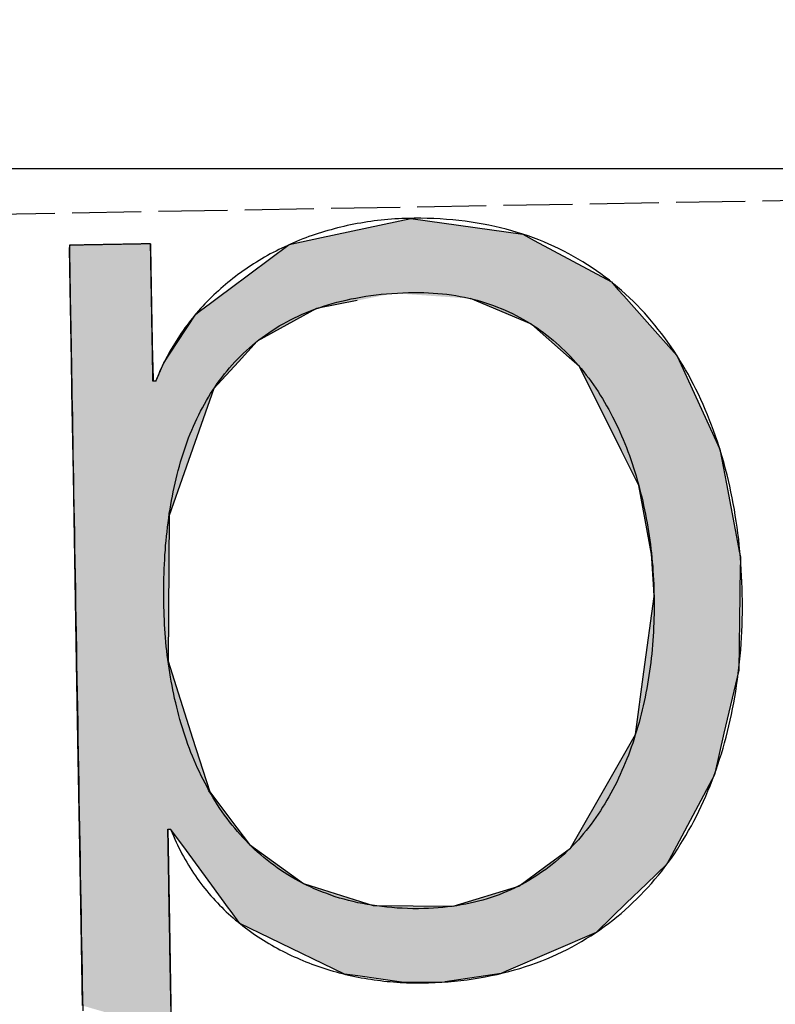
# Model space of a CAD drawing. Extents: x 562 to 7231, y 5567 to 12226.
# Tile 13 of 54: x 3315 to 3370, y 8055 to 8127. Entities that reach past the tile are written whole.
import ezdxf

# ---------------------------------------------------------------- set-up
doc = ezdxf.new("R2010")
doc.units = 0
doc.linetypes.add('GEN3', pattern=[6.25, 5, -1.25])
doc.layers.get('0').update_dxf_attribs({"linetype": 'CONTINUOUS'})
for name, color, linetype in [('3', 6, 'GEN3'), ('5', 3, 'CONTINUOUS'), ('LOGO', 7, 'CONTINUOUS')]:
    doc.layers.add(name, color=color, linetype=linetype)

# ---------------------------------------------------------------- blocks, each defined once
blk = doc.blocks.new('*U39')
at = {"layer": 'LOGO', "color": 30, "linetype": 'CONTINUOUS'}
for p, q in [((32.431, 7.589), (33.366, 7.774)), ((33.366, 7.774), (34.533, 7.589)), ((29.793, 7.525), (29.803, 7.555)), ((29.793, 7.11), (29.793, 7.525)), ((30.642, 7.555), (30.642, 7.525)), ((30.642, 7.525), (30.642, 7.11)), ((31.467, 7.073), (32.091, 7.521)), ((32.091, 7.521), (32.431, 7.589)), ((34.533, 7.589), (34.653, 7.521)), ((34.653, 7.521), (35.451, 7.073)), ((29.793, 7.101), (29.793, 7.11)), ((30.642, 7.11), (30.642, 7.101)), ((29.793, 6.344), (29.793, 7.101)), ((30.642, 7.101), (30.642, 6.344)), ((31.356, 6.994), (31.467, 7.073)), ((35.451, 7.073), (35.519, 6.994)), ((31.153, 6.848), (31.259, 6.924)), ((31.259, 6.924), (31.356, 6.994)), ((32.79, 6.924), (32.365, 6.848)), ((34.609, 6.644), (33.977, 6.924)), ((35.519, 6.994), (35.579, 6.924)), ((35.579, 6.924), (35.819, 6.644)), ((30.901, 6.517), (31.101, 6.811)), ((31.101, 6.811), (31.153, 6.848)), ((32.295, 6.811), (31.738, 6.517)), ((32.365, 6.848), (32.295, 6.811)), ((34.996, 6.291), (34.609, 6.644)), ((35.819, 6.644), (36.123, 6.291)), ((30.759, 6.307), (30.901, 6.517)), ((31.738, 6.517), (31.54, 6.307)), ((29.793, 6.285), (29.793, 6.344)), ((29.793, 6.12), (29.793, 6.285)), ((30.642, 6.344), (30.643, 6.285)), ((30.643, 6.285), (30.644, 6.12)), ((30.672, 6.12), (30.759, 6.307)), ((31.54, 6.307), (31.362, 6.12)), ((35.102, 6.194), (34.996, 6.291)), ((36.123, 6.291), (36.166, 6.194)), ((35.528, 5.304), (35.102, 6.194)), ((36.166, 6.194), (36.555, 5.304)), ((29.793, 6.03), (29.793, 6.12)), ((31.362, 6.12), (31.278, 6.03)), ((29.793, 5.154), (29.793, 6.03)), ((31.278, 6.03), (30.951, 5.154)), ((35.701, 4.941), (35.528, 5.304)), ((36.555, 5.304), (36.618, 4.941)), ((29.793, 4.711), (29.793, 5.154)), ((30.951, 5.154), (30.786, 4.711)), ((35.821, 4.219), (35.701, 4.941)), ((36.618, 4.941), (36.742, 4.219)), ((29.793, 3.189), (29.793, 4.711)), ((30.786, 4.711), (30.749, 3.189)), ((35.823, 4.174), (35.821, 4.219)), ((35.84, 3.851), (35.823, 4.174)), ((36.75, 4.174), (36.739, 3.851)), ((36.742, 4.219), (36.75, 4.174)), ((35.84, 3.777), (35.84, 3.851)), ((36.739, 3.851), (36.737, 3.777)), ((35.72, 2.992), (35.84, 3.777)), ((36.737, 3.777), (36.711, 2.992)), ((29.793, 2.379), (29.793, 3.189)), ((30.749, 3.189), (30.992, 2.379)), ((35.62, 2.336), (35.72, 2.992)), ((36.711, 2.992), (36.546, 2.336)), ((29.793, 1.816), (29.793, 2.379)), ((30.992, 2.379), (31.16, 1.816)), ((35.362, 1.903), (35.62, 2.336)), ((36.546, 2.336), (36.438, 1.903)), ((34.921, 1.162), (35.362, 1.903)), ((36.438, 1.903), (36.029, 1.162)), ((29.793, 1.434), (29.793, 1.816)), ((31.16, 1.816), (31.438, 1.434)), ((29.793, 1.253), (29.793, 1.434)), ((30.716, 1.434), (30.716, 1.253)), ((30.869, 1.258), (30.745, 1.434)), ((31.438, 1.434), (31.566, 1.258)), ((29.793, 0.453), (29.793, 1.253)), ((30.716, 1.253), (30.716, 0.453)), ((31.165, 0.839), (30.869, 1.258)), ((31.566, 1.258), (32.124, 0.839)), ((34.658, 0.977), (34.921, 1.162)), ((36.029, 1.162), (35.926, 0.977)), ((34.373, 0.775), (34.658, 0.977)), ((35.926, 0.977), (35.709, 0.775)), ((31.335, 0.598), (31.165, 0.839)), ((32.124, 0.839), (32.847, 0.598)), ((33.683, 0.575), (34.373, 0.775)), ((35.709, 0.775), (35.494, 0.575)), ((31.352, 0.575), (31.335, 0.598)), ((31.451, 0.435), (31.352, 0.575)), ((32.847, 0.598), (33.683, 0.575)), ((35.494, 0.575), (35.343, 0.435)), ((29.793, -0.396), (29.793, 0.453)), ((30.716, 0.453), (30.716, -0.396)), ((31.764, 0.276), (31.451, 0.435)), ((35.343, 0.435), (35.172, 0.276)), ((32.536, -0.114), (31.764, 0.276)), ((35.172, 0.276), (34.225, -0.114)), ((32.674, -0.136), (32.536, -0.114)), ((33.155, -0.214), (32.674, -0.136)), ((34.172, -0.136), (33.587, -0.214)), ((34.225, -0.114), (34.172, -0.136)), ((33.578, -0.215), (33.155, -0.214)), ((33.587, -0.214), (33.578, -0.215)), ((30.716, -0.396), (30.716, -0.681))]:
    blk.add_line(p, q, dxfattribs=at)
at = {"layer": 'LOGO', "color": 30, "linetype": 'CONTINUOUS', "extrusion": (0, 0, -1)}
for points in [[(-33.366, 7.774), (-34.533, 7.589), (-32.431, 7.589)], [(-29.803, 7.555), (-30.642, 7.525), (-29.793, 7.525)], [(-29.793, 7.525), (-30.642, 7.11), (-29.793, 7.11)], [(-29.793, 7.525), (-30.642, 7.525), (-30.642, 7.11)], [(-29.803, 7.555), (-30.642, 7.555), (-30.642, 7.525)], [(-32.091, 7.521), (-35.451, 7.073), (-31.467, 7.073)], [(-32.431, 7.589), (-34.653, 7.521), (-32.091, 7.521)], [(-32.091, 7.521), (-34.653, 7.521), (-35.451, 7.073)], [(-32.431, 7.589), (-34.533, 7.589), (-34.653, 7.521)], [(-29.793, 7.11), (-30.642, 7.101), (-29.793, 7.101)], [(-29.793, 7.11), (-30.642, 7.11), (-30.642, 7.101)], [(-29.793, 7.101), (-30.642, 6.344), (-29.793, 6.344)], [(-29.793, 7.101), (-30.642, 7.101), (-30.642, 6.344)], [(-31.467, 7.073), (-35.519, 6.994), (-31.356, 6.994)], [(-31.467, 7.073), (-35.451, 7.073), (-35.519, 6.994)], [(-31.259, 6.924), (-32.365, 6.848), (-31.153, 6.848)], [(-31.356, 6.994), (-32.79, 6.924), (-31.259, 6.924)], [(-31.259, 6.924), (-32.79, 6.924), (-32.365, 6.848)], [(-31.356, 6.994), (-33.179, 6.994), (-32.79, 6.924)], [(-33.179, 6.994), (-35.579, 6.924), (-33.977, 6.924)], [(-33.179, 6.994), (-35.519, 6.994), (-35.579, 6.924)], [(-33.977, 6.924), (-35.819, 6.644), (-34.609, 6.644)], [(-33.977, 6.924), (-35.579, 6.924), (-35.819, 6.644)], [(-31.101, 6.811), (-31.738, 6.517), (-30.901, 6.517)], [(-31.153, 6.848), (-32.295, 6.811), (-31.101, 6.811)], [(-31.101, 6.811), (-32.295, 6.811), (-31.738, 6.517)], [(-31.153, 6.848), (-32.365, 6.848), (-32.295, 6.811)], [(-34.609, 6.644), (-36.123, 6.291), (-34.996, 6.291)], [(-34.609, 6.644), (-35.819, 6.644), (-36.123, 6.291)], [(-30.901, 6.517), (-31.54, 6.307), (-30.759, 6.307)], [(-30.901, 6.517), (-31.738, 6.517), (-31.54, 6.307)], [(-29.793, 6.344), (-30.643, 6.285), (-29.793, 6.285)], [(-29.793, 6.344), (-30.642, 6.344), (-30.643, 6.285)], [(-29.793, 6.285), (-30.644, 6.12), (-29.793, 6.12)], [(-29.793, 6.285), (-30.643, 6.285), (-30.644, 6.12)], [(-30.759, 6.307), (-31.362, 6.12), (-30.672, 6.12)], [(-30.759, 6.307), (-31.54, 6.307), (-31.362, 6.12)], [(-34.996, 6.291), (-36.166, 6.194), (-35.102, 6.194)], [(-34.996, 6.291), (-36.123, 6.291), (-36.166, 6.194)], [(-35.102, 6.194), (-36.555, 5.304), (-35.528, 5.304)], [(-35.102, 6.194), (-36.166, 6.194), (-36.555, 5.304)], [(-29.793, 6.12), (-31.278, 6.03), (-29.793, 6.03)], [(-29.793, 6.12), (-31.362, 6.12), (-31.278, 6.03)], [(-29.793, 6.03), (-30.951, 5.154), (-29.793, 5.154)], [(-29.793, 6.03), (-31.278, 6.03), (-30.951, 5.154)], [(-35.528, 5.304), (-36.618, 4.941), (-35.701, 4.941)], [(-35.528, 5.304), (-36.555, 5.304), (-36.618, 4.941)], [(-29.793, 5.154), (-30.786, 4.711), (-29.793, 4.711)], [(-29.793, 5.154), (-30.951, 5.154), (-30.786, 4.711)], [(-35.701, 4.941), (-36.742, 4.219), (-35.821, 4.219)], [(-35.701, 4.941), (-36.618, 4.941), (-36.742, 4.219)], [(-29.793, 4.711), (-30.749, 3.189), (-29.793, 3.189)], [(-29.793, 4.711), (-30.786, 4.711), (-30.749, 3.189)], [(-35.821, 4.219), (-36.75, 4.174), (-35.823, 4.174)], [(-35.821, 4.219), (-36.742, 4.219), (-36.75, 4.174)], [(-35.823, 4.174), (-36.739, 3.851), (-35.84, 3.851)], [(-35.823, 4.174), (-36.75, 4.174), (-36.739, 3.851)], [(-35.84, 3.851), (-36.737, 3.777), (-35.84, 3.777)], [(-35.84, 3.851), (-36.739, 3.851), (-36.737, 3.777)], [(-35.84, 3.777), (-36.711, 2.992), (-35.72, 2.992)], [(-35.84, 3.777), (-36.737, 3.777), (-36.711, 2.992)], [(-29.793, 3.189), (-30.992, 2.379), (-29.793, 2.379)], [(-29.793, 3.189), (-30.749, 3.189), (-30.992, 2.379)], [(-35.72, 2.992), (-36.546, 2.336), (-35.62, 2.336)], [(-35.72, 2.992), (-36.711, 2.992), (-36.546, 2.336)], [(-29.793, 2.379), (-31.16, 1.816), (-29.793, 1.816)], [(-29.793, 2.379), (-30.992, 2.379), (-31.16, 1.816)], [(-35.62, 2.336), (-36.438, 1.903), (-35.362, 1.903)], [(-35.62, 2.336), (-36.546, 2.336), (-36.438, 1.903)], [(-35.362, 1.903), (-36.029, 1.162), (-34.921, 1.162)], [(-35.362, 1.903), (-36.438, 1.903), (-36.029, 1.162)], [(-29.793, 1.816), (-31.438, 1.434), (-29.793, 1.434)], [(-29.793, 1.816), (-31.16, 1.816), (-31.438, 1.434)], [(-29.793, 1.434), (-30.716, 1.253), (-29.793, 1.253)], [(-29.793, 1.434), (-30.716, 1.434), (-30.716, 1.253)], [(-30.745, 1.434), (-31.566, 1.258), (-30.869, 1.258)], [(-30.745, 1.434), (-31.438, 1.434), (-31.566, 1.258)], [(-29.793, 1.253), (-30.716, 0.453), (-29.793, 0.453)], [(-29.793, 1.253), (-30.716, 1.253), (-30.716, 0.453)], [(-30.869, 1.258), (-32.124, 0.839), (-31.165, 0.839)], [(-30.869, 1.258), (-31.566, 1.258), (-32.124, 0.839)], [(-34.921, 1.162), (-35.926, 0.977), (-34.658, 0.977)], [(-34.921, 1.162), (-36.029, 1.162), (-35.926, 0.977)], [(-34.658, 0.977), (-35.709, 0.775), (-34.373, 0.775)], [(-34.658, 0.977), (-35.926, 0.977), (-35.709, 0.775)], [(-31.165, 0.839), (-32.847, 0.598), (-31.335, 0.598)], [(-31.165, 0.839), (-32.124, 0.839), (-32.847, 0.598)], [(-34.373, 0.775), (-35.494, 0.575), (-33.683, 0.575)], [(-34.373, 0.775), (-35.709, 0.775), (-35.494, 0.575)], [(-31.335, 0.598), (-33.683, 0.575), (-31.352, 0.575)], [(-31.335, 0.598), (-32.847, 0.598), (-33.683, 0.575)], [(-31.352, 0.575), (-35.343, 0.435), (-31.451, 0.435)], [(-31.352, 0.575), (-35.494, 0.575), (-35.343, 0.435)], [(-29.793, 0.453), (-30.716, -0.396), (-29.793, -0.396)], [(-29.793, 0.453), (-30.716, 0.453), (-30.716, -0.396)], [(-31.451, 0.435), (-35.172, 0.276), (-31.764, 0.276)], [(-31.451, 0.435), (-35.343, 0.435), (-35.172, 0.276)], [(-31.764, 0.276), (-34.225, -0.114), (-32.536, -0.114)], [(-31.764, 0.276), (-35.172, 0.276), (-34.225, -0.114)], [(-32.536, -0.114), (-34.172, -0.136), (-32.674, -0.136)], [(-32.536, -0.114), (-34.225, -0.114), (-34.172, -0.136)], [(-32.674, -0.136), (-33.587, -0.214), (-33.155, -0.214)], [(-32.674, -0.136), (-34.172, -0.136), (-33.587, -0.214)], [(-33.155, -0.214), (-33.587, -0.214), (-33.578, -0.215)], [(-29.793, -0.396), (-30.716, -0.396), (-30.716, -0.681)]]:
    blk.add_solid(points, dxfattribs=at)
blk = doc.blocks.new('KLAUS')
at = {"layer": 'LOGO'}
for points in [[(30.716, -0.416, 0), (30.716, -0.353, 0), (30.716, -0.289, 0), (30.716, -0.226, 0), (30.716, -0.163, 0), (30.716, -0.101, 0), (30.716, -0.039, 0), (30.716, 0.023, 0), (30.716, 0.084, 0), (30.716, 0.144, 0), (30.716, 0.203, 0), (30.716, 0.262, 0), (30.716, 0.32, 0), (30.716, 0.377, 0), (30.716, 0.433, 0), (30.716, 0.488, 0), (30.716, 0.542, 0), (30.716, 0.596, 0), (30.716, 0.648, 0), (30.716, 0.698, 0), (30.716, 0.748, 0), (30.716, 0.796, 0), (30.716, 0.843, 0), (30.716, 0.889, 0), (30.716, 0.933, 0), (30.716, 0.976, 0), (30.716, 1.017, 0), (30.716, 1.056, 0), (30.716, 1.094, 0), (30.716, 1.13, 0), (30.716, 1.165, 0), (30.716, 1.197, 0), (30.716, 1.228, 0), (30.716, 1.257, 0), (30.716, 1.284, 0), (30.716, 1.309, 0), (30.716, 1.331, 0), (30.716, 1.352, 0), (30.716, 1.371, 0), (30.716, 1.387, 0), (30.716, 1.401, 0), (30.716, 1.412, 0), (30.716, 1.422, 0), (30.716, 1.428, 0), (30.716, 1.433, 0), (30.716, 1.434, 0), (30.716, 1.434, 0), (30.716, 1.434, 0), (30.716, 1.434, 0), (30.716, 1.434, 0), (30.716, 1.434, 0), (30.716, 1.434, 0), (30.716, 1.434, 0), (30.716, 1.434, 0), (30.716, 1.434, 0), (30.716, 1.434, 0), (30.717, 1.434, 0), (30.717, 1.434, 0), (30.717, 1.434, 0), (30.717, 1.434, 0), (30.717, 1.434, 0), (30.718, 1.434, 0), (30.718, 1.434, 0), (30.718, 1.434, 0), (30.718, 1.434, 0), (30.719, 1.434, 0), (30.719, 1.434, 0), (30.719, 1.434, 0), (30.72, 1.434, 0), (30.72, 1.434, 0), (30.72, 1.434, 0), (30.721, 1.434, 0), (30.721, 1.434, 0), (30.721, 1.434, 0), (30.722, 1.434, 0), (30.722, 1.434, 0), (30.722, 1.434, 0), (30.723, 1.434, 0), (30.723, 1.434, 0), (30.724, 1.434, 0), (30.724, 1.434, 0), (30.724, 1.434, 0), (30.725, 1.434, 0), (30.725, 1.434, 0), (30.726, 1.434, 0), (30.726, 1.434, 0), (30.727, 1.434, 0), (30.727, 1.434, 0), (30.727, 1.434, 0), (30.728, 1.434, 0), (30.728, 1.434, 0), (30.729, 1.434, 0), (30.729, 1.434, 0), (30.73, 1.434, 0), (30.73, 1.434, 0), (30.73, 1.434, 0), (30.731, 1.434, 0), (30.731, 1.434, 0), (30.732, 1.434, 0), (30.732, 1.434, 0), (30.733, 1.434, 0), (30.733, 1.434, 0), (30.734, 1.434, 0), (30.734, 1.434, 0), (30.735, 1.434, 0), (30.735, 1.434, 0), (30.735, 1.434, 0), (30.736, 1.434, 0), (30.736, 1.434, 0), (30.737, 1.434, 0), (30.737, 1.434, 0), (30.737, 1.434, 0), (30.738, 1.434, 0), (30.738, 1.434, 0), (30.738, 1.434, 0), (30.739, 1.434, 0), (30.739, 1.434, 0), (30.74, 1.434, 0), (30.74, 1.434, 0), (30.74, 1.434, 0), (30.741, 1.434, 0), (30.741, 1.434, 0), (30.741, 1.434, 0), (30.742, 1.434, 0), (30.742, 1.434, 0), (30.742, 1.434, 0), (30.742, 1.434, 0), (30.743, 1.434, 0), (30.743, 1.434, 0), (30.743, 1.434, 0), (30.743, 1.434, 0), (30.744, 1.434, 0), (30.744, 1.434, 0), (30.744, 1.434, 0), (30.744, 1.434, 0), (30.744, 1.434, 0), (30.744, 1.434, 0), (30.744, 1.434, 0), (30.745, 1.434, 0), (30.745, 1.434, 0), (30.745, 1.434, 0), (30.745, 1.434, 0), (30.745, 1.434, 0), (30.745, 1.434, 0), (30.748, 1.426, 0), (30.76, 1.393, 0), (30.773, 1.361, 0), (30.786, 1.329, 0), (30.8, 1.297, 0), (30.814, 1.266, 0), (30.828, 1.235, 0), (30.843, 1.204, 0), (30.858, 1.173, 0), (30.874, 1.143, 0), (30.89, 1.113, 0), (30.907, 1.084, 0), (30.924, 1.054, 0), (30.941, 1.025, 0), (30.958, 0.997, 0), (30.976, 0.969, 0), (30.995, 0.941, 0), (31.013, 0.913, 0), (31.032, 0.886, 0), (31.052, 0.859, 0), (31.072, 0.832, 0), (31.092, 0.806, 0), (31.112, 0.78, 0), (31.133, 0.754, 0), (31.154, 0.729, 0), (31.176, 0.704, 0), (31.198, 0.679, 0), (31.22, 0.655, 0), (31.242, 0.631, 0), (31.265, 0.607, 0), (31.288, 0.583, 0), (31.311, 0.56, 0), (31.335, 0.538, 0), (31.359, 0.515, 0), (31.383, 0.493, 0), (31.408, 0.471, 0), (31.433, 0.45, 0), (31.458, 0.429, 0), (31.483, 0.408, 0), (31.509, 0.388, 0), (31.535, 0.368, 0), (31.561, 0.348, 0), (31.587, 0.328, 0), (31.614, 0.309, 0), (31.641, 0.29, 0), (31.668, 0.272, 0), (31.696, 0.254, 0), (31.724, 0.236, 0), (31.752, 0.219, 0), (31.78, 0.202, 0), (31.808, 0.185, 0), (31.837, 0.168, 0), (31.866, 0.152, 0), (31.895, 0.136, 0), (31.924, 0.121, 0), (31.953, 0.106, 0), (31.983, 0.091, 0), (32.013, 0.077, 0), (32.043, 0.063, 0), (32.073, 0.049, 0), (32.103, 0.035, 0), (32.134, 0.022, 0), (32.165, 0.01, 0), (32.196, -0.003, 0), (32.227, -0.015, 0), (32.258, -0.027, 0), (32.29, -0.038, 0), (32.321, -0.049, 0), (32.353, -0.06, 0), (32.385, -0.07, 0), (32.417, -0.08, 0), (32.449, -0.09, 0), (32.481, -0.099, 0), (32.514, -0.108, 0), (32.546, -0.117, 0), (32.579, -0.125, 0), (32.612, -0.133, 0), (32.645, -0.141, 0), (32.678, -0.148, 0), (32.711, -0.155, 0), (32.744, -0.161, 0), (32.778, -0.168, 0), (32.811, -0.173, 0), (32.844, -0.179, 0), (32.878, -0.184, 0), (32.912, -0.189, 0), (32.945, -0.194, 0), (32.979, -0.198, 0), (33.013, -0.201, 0), (33.047, -0.205, 0), (33.081, -0.208, 0), (33.115, -0.211, 0), (33.149, -0.213, 0), (33.183, -0.215, 0), (33.217, -0.217, 0), (33.252, -0.218, 0), (33.286, -0.219, 0), (33.32, -0.22, 0), (33.354, -0.22, 0), (33.412, -0.22, 0), (33.481, -0.219, 0), (33.55, -0.216, 0), (33.617, -0.213, 0), (33.684, -0.208, 0), (33.75, -0.202, 0), (33.816, -0.195, 0), (33.88, -0.187, 0), (33.944, -0.178, 0), (34.007, -0.168, 0), (34.07, -0.157, 0), (34.132, -0.145, 0), (34.193, -0.131, 0), (34.253, -0.117, 0), (34.312, -0.102, 0), (34.371, -0.086, 0), (34.429, -0.068, 0), (34.486, -0.05, 0), (34.543, -0.031, 0), (34.599, -0.011, 0), (34.654, 0.01, 0), (34.709, 0.032, 0), (34.762, 0.055, 0), (34.815, 0.079, 0), (34.867, 0.104, 0), (34.919, 0.13, 0), (34.97, 0.157, 0), (35.02, 0.184, 0), (35.069, 0.213, 0), (35.118, 0.242, 0), (35.166, 0.272, 0), (35.213, 0.303, 0), (35.259, 0.335, 0), (35.305, 0.367, 0), (35.35, 0.401, 0), (35.394, 0.435, 0), (35.438, 0.47, 0), (35.481, 0.506, 0), (35.523, 0.543, 0), (35.564, 0.58, 0), (35.605, 0.618, 0), (35.645, 0.657, 0), (35.684, 0.697, 0), (35.723, 0.737, 0), (35.761, 0.778, 0), (35.798, 0.82, 0), (35.834, 0.862, 0), (35.87, 0.905, 0), (35.905, 0.949, 0), (35.939, 0.994, 0), (35.973, 1.039, 0), (36.005, 1.084, 0), (36.038, 1.131, 0), (36.069, 1.178, 0), (36.1, 1.226, 0), (36.13, 1.274, 0), (36.159, 1.323, 0), (36.188, 1.372, 0), (36.216, 1.422, 0), (36.243, 1.473, 0), (36.27, 1.524, 0), (36.295, 1.576, 0), (36.32, 1.628, 0), (36.345, 1.681, 0), (36.368, 1.734, 0), (36.392, 1.788, 0), (36.414, 1.842, 0), (36.435, 1.897, 0), (36.456, 1.952, 0), (36.477, 2.008, 0), (36.496, 2.064, 0), (36.515, 2.12, 0), (36.533, 2.178, 0), (36.55, 2.235, 0), (36.567, 2.293, 0), (36.583, 2.351, 0), (36.599, 2.41, 0), (36.613, 2.469, 0), (36.627, 2.529, 0), (36.641, 2.588, 0), (36.653, 2.649, 0), (36.665, 2.709, 0), (36.676, 2.77, 0), (36.687, 2.831, 0), (36.697, 2.893, 0), (36.706, 2.955, 0), (36.714, 3.017, 0), (36.722, 3.079, 0), (36.729, 3.142, 0), (36.736, 3.205, 0), (36.741, 3.268, 0), (36.746, 3.332, 0), (36.751, 3.396, 0), (36.754, 3.46, 0), (36.757, 3.524, 0), (36.76, 3.588, 0), (36.761, 3.653, 0), (36.762, 3.718, 0), (36.763, 3.783, 0), (36.762, 3.847, 0), (36.761, 3.912, 0), (36.759, 3.977, 0), (36.757, 4.041, 0), (36.754, 4.105, 0), (36.75, 4.169, 0), (36.746, 4.233, 0), (36.74, 4.296, 0), (36.735, 4.36, 0), (36.728, 4.423, 0), (36.721, 4.485, 0), (36.713, 4.548, 0), (36.704, 4.61, 0), (36.695, 4.672, 0), (36.685, 4.733, 0), (36.675, 4.794, 0), (36.663, 4.855, 0), (36.651, 4.916, 0), (36.638, 4.976, 0), (36.625, 5.036, 0), (36.611, 5.095, 0), (36.596, 5.154, 0), (36.581, 5.213, 0), (36.565, 5.271, 0), (36.548, 5.329, 0), (36.53, 5.386, 0), (36.512, 5.443, 0), (36.493, 5.5, 0), (36.473, 5.556, 0), (36.453, 5.611, 0), (36.432, 5.667, 0), (36.41, 5.721, 0), (36.388, 5.776, 0), (36.365, 5.829, 0), (36.341, 5.882, 0), (36.316, 5.935, 0), (36.291, 5.987, 0), (36.265, 6.039, 0), (36.239, 6.09, 0), (36.211, 6.14, 0), (36.183, 6.19, 0), (36.154, 6.24, 0), (36.125, 6.288, 0), (36.095, 6.337, 0), (36.064, 6.384, 0), (36.032, 6.431, 0), (36, 6.477, 0), (35.967, 6.523, 0), (35.933, 6.568, 0), (35.899, 6.612, 0), (35.864, 6.656, 0), (35.828, 6.699, 0), (35.791, 6.742, 0), (35.754, 6.783, 0), (35.716, 6.824, 0), (35.678, 6.864, 0), (35.638, 6.904, 0), (35.598, 6.943, 0), (35.557, 6.981, 0), (35.516, 7.018, 0), (35.474, 7.054, 0), (35.431, 7.09, 0), (35.387, 7.125, 0), (35.342, 7.159, 0), (35.297, 7.192, 0), (35.252, 7.225, 0), (35.205, 7.256, 0), (35.158, 7.287, 0), (35.11, 7.317, 0), (35.061, 7.346, 0), (35.011, 7.375, 0), (34.961, 7.402, 0), (34.91, 7.429, 0), (34.859, 7.454, 0), (34.806, 7.479, 0), (34.753, 7.503, 0), (34.7, 7.526, 0), (34.645, 7.547, 0), (34.59, 7.568, 0), (34.534, 7.588, 0), (34.477, 7.607, 0), (34.42, 7.626, 0), (34.361, 7.643, 0), (34.303, 7.659, 0), (34.243, 7.674, 0), (34.182, 7.688, 0), (34.121, 7.701, 0), (34.059, 7.713, 0), (33.997, 7.724, 0), (33.934, 7.734, 0), (33.87, 7.743, 0), (33.805, 7.751, 0), (33.739, 7.757, 0), (33.673, 7.763, 0), (33.606, 7.767, 0), (33.538, 7.771, 0), (33.47, 7.773, 0), (33.401, 7.774, 0), (33.347, 7.774, 0), (33.31, 7.774, 0), (33.274, 7.773, 0), (33.237, 7.772, 0), (33.2, 7.771, 0), (33.164, 7.769, 0), (33.128, 7.766, 0), (33.091, 7.764, 0), (33.055, 7.761, 0), (33.019, 7.757, 0), (32.983, 7.753, 0), (32.948, 7.749, 0), (32.912, 7.745, 0), (32.877, 7.74, 0), (32.842, 7.734, 0), (32.806, 7.729, 0), (32.771, 7.723, 0), (32.736, 7.716, 0), (32.702, 7.709, 0), (32.667, 7.702, 0), (32.633, 7.695, 0), (32.599, 7.687, 0), (32.564, 7.679, 0), (32.531, 7.67, 0), (32.497, 7.661, 0), (32.463, 7.652, 0), (32.43, 7.643, 0), (32.397, 7.633, 0), (32.364, 7.622, 0), (32.331, 7.612, 0), (32.298, 7.601, 0), (32.266, 7.589, 0), (32.233, 7.578, 0), (32.201, 7.566, 0), (32.169, 7.553, 0), (32.138, 7.54, 0), (32.106, 7.527, 0), (32.075, 7.514, 0), (32.044, 7.5, 0), (32.013, 7.486, 0), (31.982, 7.472, 0), (31.952, 7.457, 0), (31.921, 7.442, 0), (31.891, 7.427, 0), (31.862, 7.411, 0), (31.832, 7.395, 0), (31.803, 7.379, 0), (31.774, 7.362, 0), (31.745, 7.345, 0), (31.716, 7.328, 0), (31.688, 7.31, 0), (31.66, 7.292, 0), (31.632, 7.274, 0), (31.604, 7.256, 0), (31.577, 7.237, 0), (31.55, 7.218, 0), (31.523, 7.198, 0), (31.497, 7.178, 0), (31.47, 7.158, 0), (31.444, 7.138, 0), (31.419, 7.117, 0), (31.393, 7.096, 0), (31.368, 7.075, 0), (31.343, 7.053, 0), (31.319, 7.031, 0), (31.294, 7.009, 0), (31.27, 6.987, 0), (31.246, 6.964, 0), (31.223, 6.941, 0), (31.2, 6.918, 0), (31.177, 6.894, 0), (31.154, 6.87, 0), (31.132, 6.846, 0), (31.11, 6.822, 0), (31.089, 6.797, 0), (31.067, 6.772, 0), (31.047, 6.746, 0), (31.026, 6.721, 0), (31.006, 6.695, 0), (30.986, 6.669, 0), (30.966, 6.642, 0), (30.947, 6.616, 0), (30.928, 6.589, 0), (30.909, 6.562, 0), (30.891, 6.534, 0), (30.873, 6.506, 0), (30.855, 6.478, 0), (30.838, 6.45, 0), (30.821, 6.422, 0), (30.805, 6.393, 0), (30.789, 6.364, 0), (30.773, 6.334, 0), (30.757, 6.305, 0), (30.742, 6.275, 0), (30.728, 6.245, 0), (30.713, 6.215, 0), (30.7, 6.184, 0), (30.686, 6.153, 0), (30.673, 6.122, 0), (30.672, 6.12, 0), (30.672, 6.12, 0), (30.672, 6.12, 0), (30.672, 6.12, 0), (30.672, 6.12, 0), (30.671, 6.12, 0), (30.671, 6.12, 0), (30.671, 6.12, 0), (30.671, 6.12, 0), (30.671, 6.12, 0), (30.671, 6.12, 0), (30.671, 6.12, 0), (30.67, 6.12, 0), (30.67, 6.12, 0), (30.67, 6.12, 0), (30.67, 6.12, 0), (30.669, 6.12, 0), (30.669, 6.12, 0), (30.669, 6.12, 0), (30.669, 6.12, 0), (30.668, 6.12, 0), (30.668, 6.12, 0), (30.668, 6.12, 0), (30.667, 6.12, 0), (30.667, 6.12, 0), (30.667, 6.12, 0), (30.666, 6.12, 0), (30.666, 6.12, 0), (30.666, 6.12, 0), (30.665, 6.12, 0), (30.665, 6.12, 0), (30.665, 6.12, 0), (30.664, 6.12, 0), (30.664, 6.12, 0), (30.663, 6.12, 0), (30.663, 6.12, 0), (30.663, 6.12, 0), (30.662, 6.12, 0), (30.662, 6.12, 0), (30.661, 6.12, 0), (30.661, 6.12, 0), (30.66, 6.12, 0), (30.66, 6.12, 0), (30.659, 6.12, 0), (30.659, 6.12, 0), (30.659, 6.12, 0), (30.658, 6.12, 0), (30.658, 6.12, 0), (30.657, 6.12, 0), (30.657, 6.12, 0), (30.656, 6.12, 0), (30.656, 6.12, 0), (30.655, 6.12, 0), (30.655, 6.12, 0), (30.655, 6.12, 0), (30.654, 6.12, 0), (30.654, 6.12, 0), (30.653, 6.12, 0), (30.653, 6.12, 0), (30.652, 6.12, 0), (30.652, 6.12, 0), (30.652, 6.12, 0), (30.651, 6.12, 0), (30.651, 6.12, 0), (30.65, 6.12, 0), (30.65, 6.12, 0), (30.649, 6.12, 0), (30.649, 6.12, 0), (30.649, 6.12, 0), (30.648, 6.12, 0), (30.648, 6.12, 0), (30.648, 6.12, 0), (30.647, 6.12, 0), (30.647, 6.12, 0), (30.647, 6.12, 0), (30.646, 6.12, 0), (30.646, 6.12, 0), (30.646, 6.12, 0), (30.645, 6.12, 0), (30.645, 6.12, 0), (30.645, 6.12, 0), (30.645, 6.12, 0), (30.644, 6.12, 0), (30.644, 6.12, 0), (30.644, 6.12, 0), (30.644, 6.12, 0), (30.644, 6.12, 0), (30.643, 6.12, 0), (30.643, 6.12, 0), (30.643, 6.12, 0), (30.643, 6.12, 0), (30.643, 6.12, 0), (30.643, 6.12, 0), (30.643, 6.12, 0), (30.642, 6.12, 0), (30.642, 6.12, 0), (30.642, 6.12, 0), (30.642, 6.12, 0), (30.642, 6.12, 0), (30.642, 6.121, 0), (30.642, 6.122, 0), (30.642, 6.125, 0), (30.642, 6.128, 0), (30.642, 6.132, 0), (30.642, 6.137, 0), (30.642, 6.142, 0), (30.642, 6.149, 0), (30.642, 6.156, 0), (30.642, 6.164, 0), (30.642, 6.172, 0), (30.642, 6.182, 0), (30.642, 6.191, 0), (30.642, 6.202, 0), (30.642, 6.213, 0), (30.642, 6.225, 0), (30.642, 6.237, 0), (30.642, 6.25, 0), (30.642, 6.264, 0), (30.642, 6.278, 0), (30.642, 6.292, 0), (30.642, 6.307, 0), (30.642, 6.323, 0), (30.642, 6.339, 0), (30.642, 6.355, 0), (30.642, 6.372, 0), (30.642, 6.39, 0), (30.642, 6.407, 0), (30.642, 6.425, 0), (30.642, 6.444, 0), (30.642, 6.462, 0), (30.642, 6.482, 0), (30.642, 6.501, 0), (30.642, 6.521, 0), (30.642, 6.541, 0), (30.642, 6.561, 0), (30.642, 6.581, 0), (30.642, 6.602, 0), (30.642, 6.623, 0), (30.642, 6.644, 0), (30.642, 6.665, 0), (30.642, 6.686, 0), (30.642, 6.708, 0), (30.642, 6.729, 0), (30.642, 6.751, 0), (30.642, 6.773, 0), (30.642, 6.794, 0), (30.642, 6.816, 0), (30.642, 6.838, 0), (30.642, 6.86, 0), (30.642, 6.882, 0), (30.642, 6.904, 0), (30.642, 6.925, 0), (30.642, 6.947, 0), (30.642, 6.968, 0), (30.642, 6.99, 0), (30.642, 7.011, 0), (30.642, 7.032, 0), (30.642, 7.053, 0), (30.642, 7.074, 0), (30.642, 7.095, 0), (30.642, 7.115, 0), (30.642, 7.135, 0), (30.642, 7.155, 0), (30.642, 7.175, 0), (30.642, 7.194, 0), (30.642, 7.214, 0), (30.642, 7.232, 0), (30.642, 7.251, 0), (30.642, 7.269, 0), (30.642, 7.286, 0), (30.642, 7.304, 0), (30.642, 7.32, 0), (30.642, 7.337, 0), (30.642, 7.353, 0), (30.642, 7.368, 0), (30.642, 7.383, 0), (30.642, 7.398, 0), (30.642, 7.412, 0), (30.642, 7.425, 0), (30.642, 7.438, 0), (30.642, 7.451, 0), (30.642, 7.462, 0), (30.642, 7.473, 0), (30.642, 7.484, 0), (30.642, 7.494, 0), (30.642, 7.503, 0), (30.642, 7.511, 0), (30.642, 7.519, 0), (30.642, 7.526, 0), (30.642, 7.533, 0), (30.642, 7.538, 0), (30.642, 7.543, 0), (30.642, 7.547, 0), (30.642, 7.55, 0), (30.642, 7.552, 0), (30.642, 7.554, 0), (30.642, 7.555, 0), (30.642, 7.555, 0), (30.642, 7.555, 0), (30.64, 7.555, 0), (30.639, 7.555, 0), (30.637, 7.555, 0), (30.634, 7.555, 0), (30.631, 7.555, 0), (30.628, 7.555, 0), (30.623, 7.555, 0), (30.619, 7.555, 0), (30.614, 7.555, 0), (30.609, 7.555, 0), (30.604, 7.555, 0), (30.598, 7.555, 0), (30.591, 7.555, 0), (30.584, 7.555, 0), (30.577, 7.555, 0), (30.57, 7.555, 0), (30.562, 7.555, 0), (30.554, 7.555, 0), (30.545, 7.555, 0), (30.537, 7.555, 0), (30.528, 7.555, 0), (30.518, 7.555, 0), (30.509, 7.555, 0), (30.499, 7.555, 0), (30.489, 7.555, 0), (30.478, 7.555, 0), (30.468, 7.555, 0), (30.457, 7.555, 0), (30.446, 7.555, 0), (30.435, 7.555, 0), (30.424, 7.555, 0), (30.412, 7.555, 0), (30.4, 7.555, 0), (30.388, 7.555, 0), (30.376, 7.555, 0), (30.364, 7.555, 0), (30.352, 7.555, 0), (30.34, 7.555, 0), (30.327, 7.555, 0), (30.314, 7.555, 0), (30.302, 7.555, 0), (30.289, 7.555, 0), (30.276, 7.555, 0), (30.264, 7.555, 0), (30.251, 7.555, 0), (30.238, 7.555, 0), (30.225, 7.555, 0), (30.212, 7.555, 0), (30.199, 7.555, 0), (30.186, 7.555, 0), (30.173, 7.555, 0), (30.16, 7.555, 0), (30.148, 7.555, 0), (30.135, 7.555, 0), (30.122, 7.555, 0), (30.11, 7.555, 0), (30.097, 7.555, 0), (30.085, 7.555, 0), (30.072, 7.555, 0), (30.06, 7.555, 0), (30.048, 7.555, 0), (30.036, 7.555, 0), (30.025, 7.555, 0), (30.013, 7.555, 0), (30.002, 7.555, 0), (29.991, 7.555, 0), (29.979, 7.555, 0), (29.969, 7.555, 0), (29.958, 7.555, 0), (29.948, 7.555, 0), (29.938, 7.555, 0), (29.928, 7.555, 0), (29.918, 7.555, 0), (29.909, 7.555, 0), (29.9, 7.555, 0), (29.891, 7.555, 0), (29.883, 7.555, 0), (29.874, 7.555, 0), (29.866, 7.555, 0), (29.859, 7.555, 0), (29.852, 7.555, 0), (29.845, 7.555, 0), (29.839, 7.555, 0), (29.833, 7.555, 0), (29.827, 7.555, 0), (29.822, 7.555, 0), (29.817, 7.555, 0), (29.812, 7.555, 0), (29.808, 7.555, 0), (29.805, 7.555, 0), (29.802, 7.555, 0), (29.799, 7.555, 0), (29.797, 7.555, 0), (29.795, 7.555, 0), (29.794, 7.555, 0), (29.793, 7.555, 0), (29.793, 7.555, 0), (29.793, 7.55, 0), (29.793, 7.54, 0), (29.793, 7.523, 0), (29.793, 7.501, 0), (29.793, 7.472, 0), (29.793, 7.438, 0), (29.793, 7.398, 0), (29.793, 7.353, 0), (29.793, 7.303, 0), (29.793, 7.247, 0), (29.793, 7.186, 0), (29.793, 7.121, 0), (29.793, 7.05, 0), (29.793, 6.975, 0), (29.793, 6.895, 0), (29.793, 6.811, 0), (29.793, 6.722, 0), (29.793, 6.63, 0), (29.793, 6.533, 0), (29.793, 6.432, 0), (29.793, 6.328, 0), (29.793, 6.22, 0), (29.793, 6.108, 0), (29.793, 5.993, 0), (29.793, 5.875, 0), (29.793, 5.754, 0), (29.793, 5.63, 0), (29.793, 5.502, 0), (29.793, 5.372, 0), (29.793, 5.24, 0), (29.793, 5.105, 0), (29.793, 4.968, 0), (29.793, 4.828, 0), (29.793, 4.686, 0), (29.793, 4.543, 0), (29.793, 4.397, 0), (29.793, 4.25, 0), (29.793, 4.101, 0), (29.793, 3.951, 0), (29.793, 3.8, 0), (29.793, 3.647, 0), (29.793, 3.493, 0), (29.793, 3.339, 0), (29.793, 3.183, 0), (29.793, 3.027, 0), (29.793, 2.87, 0), (29.793, 2.713, 0), (29.793, 2.556, 0), (29.793, 2.398, 0), (29.793, 2.241, 0), (29.793, 2.084, 0), (29.793, 1.926, 0), (29.793, 1.77, 0), (29.793, 1.613, 0), (29.793, 1.458, 0), (29.793, 1.303, 0), (29.793, 1.149, 0), (29.793, 0.996, 0), (29.793, 0.844, 0), (29.793, 0.694, 0), (29.793, 0.545, 0), (29.793, 0.397, 0), (29.793, 0.251, 0), (29.793, 0.107, 0), (29.793, -0.035, 0), (29.793, -0.175, 0), (29.793, -0.313, 0), (29.793, -0.449, 0)], [(35.84, 3.777, 0), (35.84, 3.731, 0), (35.839, 3.685, 0), (35.838, 3.639, 0), (35.837, 3.593, 0), (35.835, 3.547, 0), (35.833, 3.501, 0), (35.83, 3.455, 0), (35.827, 3.408, 0), (35.823, 3.362, 0), (35.819, 3.316, 0), (35.815, 3.27, 0), (35.81, 3.224, 0), (35.805, 3.179, 0), (35.799, 3.133, 0), (35.793, 3.087, 0), (35.786, 3.042, 0), (35.779, 2.996, 0), (35.772, 2.951, 0), (35.764, 2.905, 0), (35.755, 2.86, 0), (35.746, 2.815, 0), (35.737, 2.771, 0), (35.727, 2.726, 0), (35.717, 2.682, 0), (35.707, 2.637, 0), (35.696, 2.593, 0), (35.684, 2.549, 0), (35.672, 2.506, 0), (35.66, 2.462, 0), (35.647, 2.419, 0), (35.633, 2.376, 0), (35.619, 2.333, 0), (35.605, 2.291, 0), (35.59, 2.249, 0), (35.575, 2.207, 0), (35.559, 2.165, 0), (35.543, 2.124, 0), (35.526, 2.083, 0), (35.509, 2.042, 0), (35.491, 2.002, 0), (35.473, 1.962, 0), (35.454, 1.922, 0), (35.435, 1.883, 0), (35.416, 1.844, 0), (35.395, 1.805, 0), (35.375, 1.767, 0), (35.354, 1.729, 0), (35.332, 1.692, 0), (35.31, 1.655, 0), (35.287, 1.619, 0), (35.264, 1.583, 0), (35.241, 1.547, 0), (35.216, 1.512, 0), (35.192, 1.477, 0), (35.167, 1.443, 0), (35.141, 1.409, 0), (35.115, 1.376, 0), (35.088, 1.343, 0), (35.061, 1.311, 0), (35.033, 1.28, 0), (35.005, 1.248, 0), (34.976, 1.218, 0), (34.947, 1.188, 0), (34.917, 1.158, 0), (34.887, 1.13, 0), (34.856, 1.101, 0), (34.824, 1.074, 0), (34.792, 1.047, 0), (34.76, 1.02, 0), (34.727, 0.994, 0), (34.693, 0.969, 0), (34.659, 0.944, 0), (34.625, 0.921, 0), (34.59, 0.897, 0), (34.554, 0.875, 0), (34.517, 0.853, 0), (34.481, 0.832, 0), (34.443, 0.811, 0), (34.405, 0.791, 0), (34.367, 0.772, 0), (34.328, 0.754, 0), (34.288, 0.736, 0), (34.248, 0.72, 0), (34.207, 0.704, 0), (34.166, 0.688, 0), (34.124, 0.674, 0), (34.082, 0.66, 0), (34.039, 0.647, 0), (33.995, 0.635, 0), (33.951, 0.624, 0), (33.906, 0.613, 0), (33.861, 0.604, 0), (33.815, 0.595, 0), (33.769, 0.587, 0), (33.722, 0.58, 0), (33.674, 0.574, 0), (33.626, 0.569, 0), (33.577, 0.564, 0), (33.528, 0.561, 0), (33.478, 0.558, 0), (33.427, 0.557, 0), (33.376, 0.556, 0), (33.32, 0.556, 0), (33.263, 0.557, 0), (33.207, 0.56, 0), (33.152, 0.563, 0), (33.098, 0.567, 0), (33.044, 0.572, 0), (32.991, 0.577, 0), (32.938, 0.584, 0), (32.887, 0.592, 0), (32.836, 0.6, 0), (32.786, 0.609, 0), (32.736, 0.619, 0), (32.687, 0.63, 0), (32.639, 0.642, 0), (32.592, 0.655, 0), (32.545, 0.668, 0), (32.499, 0.682, 0), (32.453, 0.697, 0), (32.409, 0.713, 0), (32.365, 0.73, 0), (32.321, 0.747, 0), (32.278, 0.765, 0), (32.236, 0.784, 0), (32.195, 0.803, 0), (32.154, 0.823, 0), (32.114, 0.844, 0), (32.075, 0.866, 0), (32.036, 0.888, 0), (31.997, 0.911, 0), (31.96, 0.935, 0), (31.923, 0.959, 0), (31.887, 0.984, 0), (31.851, 1.01, 0), (31.816, 1.036, 0), (31.782, 1.063, 0), (31.748, 1.09, 0), (31.715, 1.118, 0), (31.682, 1.147, 0), (31.65, 1.176, 0), (31.619, 1.206, 0), (31.588, 1.236, 0), (31.558, 1.267, 0), (31.528, 1.299, 0), (31.499, 1.331, 0), (31.471, 1.363, 0), (31.443, 1.396, 0), (31.416, 1.43, 0), (31.389, 1.464, 0), (31.363, 1.498, 0), (31.337, 1.533, 0), (31.312, 1.568, 0), (31.288, 1.604, 0), (31.264, 1.641, 0), (31.241, 1.677, 0), (31.218, 1.714, 0), (31.196, 1.752, 0), (31.174, 1.79, 0), (31.153, 1.828, 0), (31.133, 1.867, 0), (31.113, 1.906, 0), (31.093, 1.946, 0), (31.074, 1.986, 0), (31.056, 2.026, 0), (31.038, 2.066, 0), (31.021, 2.107, 0), (31.004, 2.149, 0), (30.988, 2.19, 0), (30.972, 2.232, 0), (30.957, 2.274, 0), (30.942, 2.316, 0), (30.927, 2.359, 0), (30.914, 2.402, 0), (30.9, 2.445, 0), (30.888, 2.488, 0), (30.875, 2.532, 0), (30.863, 2.576, 0), (30.852, 2.62, 0), (30.841, 2.664, 0), (30.831, 2.708, 0), (30.821, 2.753, 0), (30.811, 2.797, 0), (30.802, 2.842, 0), (30.794, 2.887, 0), (30.786, 2.933, 0), (30.778, 2.978, 0), (30.771, 3.023, 0), (30.765, 3.069, 0), (30.758, 3.115, 0), (30.752, 3.16, 0), (30.747, 3.206, 0), (30.742, 3.252, 0), (30.738, 3.298, 0), (30.733, 3.344, 0), (30.73, 3.39, 0), (30.727, 3.436, 0), (30.724, 3.482, 0), (30.721, 3.528, 0), (30.72, 3.574, 0), (30.718, 3.621, 0), (30.717, 3.667, 0), (30.716, 3.713, 0), (30.716, 3.759, 0), (30.716, 3.807, 0), (30.716, 3.857, 0), (30.717, 3.907, 0), (30.718, 3.957, 0), (30.719, 4.007, 0), (30.721, 4.057, 0), (30.724, 4.106, 0), (30.726, 4.155, 0), (30.729, 4.204, 0), (30.733, 4.253, 0), (30.736, 4.302, 0), (30.741, 4.351, 0), (30.745, 4.399, 0), (30.75, 4.447, 0), (30.756, 4.495, 0), (30.762, 4.543, 0), (30.768, 4.59, 0), (30.774, 4.637, 0), (30.782, 4.684, 0), (30.789, 4.731, 0), (30.797, 4.777, 0), (30.806, 4.824, 0), (30.815, 4.869, 0), (30.824, 4.915, 0), (30.834, 4.96, 0), (30.844, 5.005, 0), (30.855, 5.05, 0), (30.866, 5.095, 0), (30.878, 5.139, 0), (30.89, 5.182, 0), (30.903, 5.226, 0), (30.916, 5.269, 0), (30.93, 5.312, 0), (30.944, 5.354, 0), (30.958, 5.396, 0), (30.974, 5.438, 0), (30.989, 5.479, 0), (31.005, 5.52, 0), (31.022, 5.56, 0), (31.04, 5.6, 0), (31.057, 5.64, 0), (31.076, 5.679, 0), (31.095, 5.718, 0), (31.114, 5.757, 0), (31.134, 5.795, 0), (31.154, 5.832, 0), (31.175, 5.869, 0), (31.197, 5.906, 0), (31.219, 5.942, 0), (31.242, 5.978, 0), (31.266, 6.013, 0), (31.29, 6.047, 0), (31.314, 6.082, 0), (31.339, 6.115, 0), (31.365, 6.149, 0), (31.391, 6.181, 0), (31.418, 6.213, 0), (31.446, 6.245, 0), (31.474, 6.276, 0), (31.503, 6.307, 0), (31.532, 6.337, 0), (31.562, 6.366, 0), (31.593, 6.395, 0), (31.624, 6.423, 0), (31.656, 6.451, 0), (31.689, 6.478, 0), (31.722, 6.504, 0), (31.756, 6.53, 0), (31.79, 6.556, 0), (31.826, 6.58, 0), (31.861, 6.604, 0), (31.898, 6.628, 0), (31.935, 6.65, 0), (31.973, 6.673, 0), (32.012, 6.694, 0), (32.051, 6.715, 0), (32.091, 6.735, 0), (32.132, 6.754, 0), (32.173, 6.773, 0), (32.215, 6.791, 0), (32.258, 6.809, 0), (32.302, 6.825, 0), (32.346, 6.841, 0), (32.391, 6.856, 0), (32.437, 6.871, 0), (32.483, 6.885, 0), (32.53, 6.898, 0), (32.578, 6.91, 0), (32.627, 6.921, 0), (32.676, 6.932, 0), (32.727, 6.942, 0), (32.777, 6.951, 0), (32.829, 6.959, 0), (32.882, 6.967, 0), (32.935, 6.974, 0), (32.989, 6.98, 0), (33.044, 6.985, 0), (33.099, 6.989, 0), (33.156, 6.993, 0), (33.213, 6.995, 0), (33.271, 6.997, 0), (33.33, 6.998, 0), (33.386, 6.998, 0), (33.437, 6.997, 0), (33.488, 6.996, 0), (33.538, 6.993, 0), (33.587, 6.989, 0), (33.636, 6.985, 0), (33.684, 6.979, 0), (33.731, 6.973, 0), (33.778, 6.966, 0), (33.824, 6.958, 0), (33.87, 6.949, 0), (33.915, 6.939, 0), (33.96, 6.928, 0), (34.004, 6.917, 0), (34.047, 6.905, 0), (34.09, 6.892, 0), (34.133, 6.878, 0), (34.174, 6.863, 0), (34.215, 6.848, 0), (34.256, 6.831, 0), (34.296, 6.814, 0), (34.336, 6.797, 0), (34.375, 6.778, 0), (34.413, 6.759, 0), (34.451, 6.739, 0), (34.488, 6.718, 0), (34.525, 6.697, 0), (34.561, 6.675, 0), (34.597, 6.652, 0), (34.632, 6.629, 0), (34.666, 6.605, 0), (34.7, 6.58, 0), (34.734, 6.555, 0), (34.767, 6.529, 0), (34.799, 6.502, 0), (34.831, 6.475, 0), (34.862, 6.447, 0), (34.893, 6.419, 0), (34.923, 6.39, 0), (34.953, 6.36, 0), (34.982, 6.33, 0), (35.011, 6.3, 0), (35.039, 6.268, 0), (35.066, 6.237, 0), (35.093, 6.204, 0), (35.12, 6.172, 0), (35.146, 6.138, 0), (35.172, 6.104, 0), (35.197, 6.07, 0), (35.221, 6.035, 0), (35.245, 6, 0), (35.269, 5.965, 0), (35.292, 5.928, 0), (35.314, 5.892, 0), (35.336, 5.855, 0), (35.358, 5.817, 0), (35.379, 5.78, 0), (35.4, 5.741, 0), (35.419, 5.703, 0), (35.439, 5.664, 0), (35.458, 5.624, 0), (35.477, 5.585, 0), (35.495, 5.545, 0), (35.512, 5.504, 0), (35.529, 5.463, 0), (35.546, 5.422, 0), (35.562, 5.381, 0), (35.578, 5.339, 0), (35.593, 5.297, 0), (35.608, 5.255, 0), (35.622, 5.213, 0), (35.636, 5.17, 0), (35.649, 5.127, 0), (35.662, 5.084, 0), (35.675, 5.04, 0), (35.686, 4.996, 0), (35.698, 4.952, 0), (35.709, 4.908, 0), (35.719, 4.864, 0), (35.73, 4.819, 0), (35.739, 4.775, 0), (35.748, 4.73, 0), (35.757, 4.685, 0), (35.765, 4.64, 0), (35.773, 4.595, 0), (35.781, 4.549, 0), (35.788, 4.504, 0), (35.794, 4.458, 0), (35.8, 4.412, 0), (35.806, 4.367, 0), (35.811, 4.321, 0), (35.816, 4.275, 0), (35.82, 4.229, 0), (35.824, 4.183, 0), (35.828, 4.137, 0), (35.831, 4.091, 0), (35.833, 4.044, 0), (35.835, 3.998, 0), (35.837, 3.952, 0), (35.839, 3.906, 0), (35.84, 3.86, 0), (35.84, 3.814, 0), (35.84, 3.777, 0), (35.84, 3.777, 0), (35.84, 3.777, 0), (35.84, 3.777, 0), (35.84, 3.777, 0), (35.84, 3.777, 0), (35.84, 3.777, 0), (35.84, 3.777, 0), (35.84, 3.777, 0), (35.84, 3.777, 0), (35.84, 3.777, 0), (35.84, 3.777, 0), (35.84, 3.777, 0), (35.84, 3.777, 0), (35.84, 3.777, 0), (35.84, 3.777, 0), (35.84, 3.777, 0), (35.84, 3.777, 0), (35.84, 3.777, 0), (35.84, 3.777, 0), (35.84, 3.777, 0), (35.84, 3.777, 0), (35.84, 3.777, 0), (35.84, 3.777, 0), (35.84, 3.777, 0), (35.84, 3.777, 0), (35.84, 3.777, 0), (35.84, 3.777, 0), (35.84, 3.777, 0), (35.84, 3.777, 0), (35.84, 3.777, 0), (35.84, 3.777, 0), (35.84, 3.777, 0), (35.84, 3.777, 0), (35.84, 3.777, 0), (35.84, 3.777, 0), (35.84, 3.777, 0), (35.84, 3.777, 0), (35.84, 3.777, 0), (35.84, 3.777, 0), (35.84, 3.777, 0), (35.84, 3.777, 0), (35.84, 3.777, 0), (35.84, 3.777, 0), (35.84, 3.777, 0), (35.84, 3.777, 0), (35.84, 3.777, 0), (35.84, 3.777, 0), (35.84, 3.777, 0), (35.84, 3.777, 0), (35.84, 3.777, 0), (35.84, 3.777, 0), (35.84, 3.777, 0), (35.84, 3.777, 0), (35.84, 3.777, 0), (35.84, 3.777, 0), (35.84, 3.777, 0), (35.84, 3.777, 0), (35.84, 3.777, 0), (35.84, 3.777, 0), (35.84, 3.777, 0), (35.84, 3.777, 0), (35.84, 3.777, 0), (35.84, 3.777, 0), (35.84, 3.777, 0), (35.84, 3.777, 0), (35.84, 3.777, 0), (35.84, 3.777, 0), (35.84, 3.777, 0), (35.84, 3.777, 0), (35.84, 3.777, 0), (35.84, 3.777, 0), (35.84, 3.777, 0), (35.84, 3.777, 0), (35.84, 3.777, 0), (35.84, 3.777, 0), (35.84, 3.777, 0), (35.84, 3.777, 0), (35.84, 3.777, 0), (35.84, 3.777, 0), (35.84, 3.777, 0), (35.84, 3.777, 0), (35.84, 3.777, 0), (35.84, 3.777, 0), (35.84, 3.777, 0), (35.84, 3.777, 0), (35.84, 3.777, 0), (35.84, 3.777, 0), (35.84, 3.777, 0), (35.84, 3.777, 0), (35.84, 3.777, 0), (35.84, 3.777, 0), (35.84, 3.777, 0), (35.84, 3.777, 0), (35.84, 3.777, 0), (35.84, 3.777, 0), (35.84, 3.777, 0), (35.84, 3.777, 0), (35.84, 3.777, 0), (35.84, 3.777, 0), (35.84, 3.777, 0), (35.84, 3.777, 0), (35.84, 3.777, 0)]]:
    blk.add_polyline3d(points, dxfattribs=at)
at = {"layer": 'LOGO', "color": 30, "linetype": 'CONTINUOUS'}
blk.add_blockref('*U39', (0, 0), dxfattribs=at)

msp = doc.modelspace()

# ---------------------------------------------------------------- linework, layer by layer
at = {"layer": '3'}
msp.add_line((1175.278, 8075.309), (6230.443, 8163.547), dxfattribs=at)
at = {"layer": '5'}
msp.add_line((6272.775, 8115.902), (872.775, 8115.902), dxfattribs=at)

# ---------------------------------------------------------------- block references
at = {"xscale": 6.929133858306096, "yscale": 6.929133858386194, "zscale": 6.929133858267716, "rotation": 0.9999999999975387}
msp.add_blockref('KLAUS', (3113, 8054.426), dxfattribs=at)

doc.saveas('drawing.dxf')
